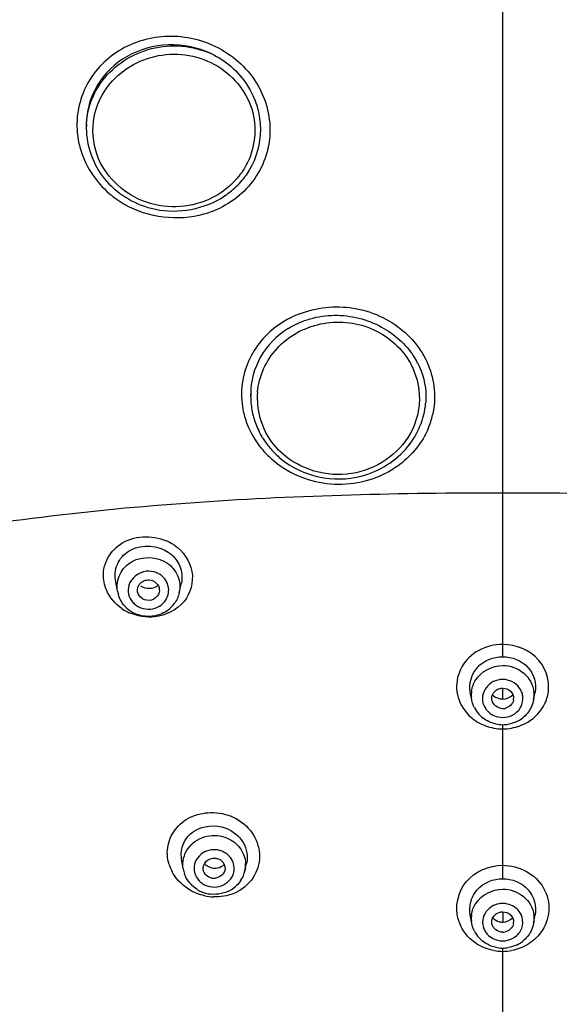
# Model space of a CAD drawing. Header units: millimetres. Extents: x -18 to 104, y 334 to 441.
# Tile 23 of 29: x 90.61 to 94.3, y 425.34 to 432.08. Entities that reach past the tile are written whole.
import ezdxf

# ---------------------------------------------------------------- set-up
doc = ezdxf.new("R2010")
doc.units = ezdxf.units.MM
doc.header["$LTSCALE"] = 23.1
doc.layers.get('0').update_dxf_attribs({"linetype": 'CONTINUOUS'})

msp = doc.modelspace()

# ---------------------------------------------------------------- linework, layer by layer
at = {"color": 9, "linetype": 'CONTINUOUS'}
for p, q in [((93.9153, 427.7189), (93.9153, 434.9963)), ((92.1903, 429.5023), (92.1905, 429.5167)), ((91.7016, 428.1574), (91.7015, 428.1573)), ((93.7039, 427.4217), (93.7013, 427.4404)), ((93.9153, 427.4291), (93.9153, 427.5034)), ((94.1293, 427.4404), (94.1266, 427.4217)), ((93.704, 427.4215), (93.7039, 427.4217)), ((94.1266, 427.4217), (94.1266, 427.4215)), ((93.9153, 426.199), (93.9153, 427.2533)), ((91.7281, 426.267), (91.7281, 426.2671)), ((92.1545, 426.2718), (92.1513, 426.2533)), ((93.9153, 425.9722), (93.9153, 425.902)), ((93.7035, 425.893), (93.7009, 425.9112)), ((93.7035, 425.8927), (93.7035, 425.893)), ((94.1296, 425.9112), (94.127, 425.893)), ((94.127, 425.893), (94.127, 425.8927)), ((93.9153, 423.7302), (93.9153, 425.7244))]:
    msp.add_line(p, q, dxfattribs=at)
at = {"color": 7, "linetype": 'CONTINUOUS'}
for p, q in [((91.0653, 431.358), (91.0653, 431.3356)), ((92.1903, 429.5168), (92.1903, 429.5023)), ((93.3901, 429.5009), (93.3881, 429.4541)), ((91.2792, 428.1672), (91.2656, 428.246)), ((91.7015, 428.1573), (91.716, 428.2231)), ((93.704, 427.4215), (93.6933, 427.4761)), ((94.1266, 427.4215), (94.1372, 427.4761)), ((91.7281, 426.267), (91.7173, 426.3351)), ((92.1513, 426.2533), (92.1626, 426.3031)), ((93.7035, 425.8927), (93.6924, 425.9508)), ((94.127, 425.8927), (94.1381, 425.9508))]:
    msp.add_line(p, q, dxfattribs=at)
at = {"color": 9, "linetype": 'CONTINUOUS'}
for centre, radius, start, end in [((91.5976, 431.3356), 0.5323, 177.03365, 179.99675), ((91.5994, 431.3617), 0.5987, 185.34103, 194.90758), ((92.7264, 429.487), 0.4911, 175.13354, 185.47725), ((92.6895, 429.5159), 0.5619, 180.9561, 182.02702), ((92.6933, 429.5162), 0.5657, 182.03858, 190.78124), ((92.7049, 429.5188), 0.5776, 190.81792, 200.61247), ((92.732, 429.4881), 0.4968, 185.53712, 195.66169), ((92.7383, 429.4897), 0.5034, 195.64733, 204.61694), ((92.8868, 429.4986), 0.5626, 337.23783, 347.22422), ((92.7345, 429.4881), 0.4992, 204.627, 206.02787), ((92.7587, 429.5534), 0.642, 219.68449, 228.70104), ((91.4918, 428.1612), 0.1428, 55.70887, 69.08634), ((91.4951, 428.1664), 0.1367, 41.93091, 55.60479), ((91.5046, 428.1731), 0.125, 13.3125, 27.84377), ((91.4977, 428.3263), 0.3363, 235.69804, 245.72482), ((91.4855, 428.1809), 0.1355, 221.92771, 235.63608), ((91.4894, 428.187), 0.1428, 235.70887, 249.08634), ((93.9148, 427.4178), 0.1451, 103.13479, 116.27273), ((93.9153, 427.4146), 0.1483, 90.0094, 103.04838), ((93.9151, 427.4148), 0.1481, 76.96951, 89.92687), ((93.8893, 427.4573), 0.1888, 172.51104, 185.14452), ((93.9419, 427.4573), 0.1881, 354.8393, 5.69433), ((93.9562, 427.5169), 0.2748, 334.61959, 345.20927), ((93.9042, 427.435), 0.1282, 202.14722, 216.39423), ((93.9154, 427.451), 0.1481, 256.96951, 283.04838), ((93.9158, 427.448), 0.1451, 283.13479, 296.27273), ((93.917, 427.5763), 0.3517, 259.81403, 269.72257), ((93.9129, 427.5809), 0.3564, 270.37726, 280.16371), ((91.9395, 426.2501), 0.1473, 71.13937, 84.32877), ((91.9407, 426.2544), 0.1428, 57.9074, 71.05243), ((91.9067, 426.3822), 0.2877, 197.33889, 208.44873), ((91.9713, 426.294), 0.1845, 353.07431, 2.83136), ((91.9394, 426.2846), 0.1428, 237.9074, 251.05243), ((91.9406, 426.289), 0.1473, 251.13937, 277.23589), ((91.9566, 426.4568), 0.3829, 257.88239, 266.73988), ((93.9147, 425.885), 0.1445, 103.04225, 116.09811), ((93.9153, 425.8814), 0.1481, 90.00768, 102.95945), ((93.9151, 425.8816), 0.1479, 77.0736, 89.9291), ((93.9276, 425.8994), 0.1257, 22.32324, 36.62795), ((93.883, 425.9999), 0.284, 195.83387, 205.05102), ((93.8862, 425.9275), 0.186, 172.31185, 185.02694), ((93.9445, 425.9275), 0.1858, 354.96781, 7.13955), ((93.9029, 425.9041), 0.1257, 202.32324, 216.62795), ((93.9154, 425.9219), 0.1479, 257.0736, 282.95945), ((93.9158, 425.9185), 0.1445, 283.04225, 296.09811), ((93.9178, 426.0527), 0.3511, 259.61604, 269.58003), ((93.9125, 426.0537), 0.3521, 270.44125, 280.3638)]:
    msp.add_arc(centre, radius, start, end, dxfattribs=at)
at = {"color": 7, "linetype": 'CONTINUOUS'}
for centre, radius, start, end in [((91.7153, 431.3273), 0.5424, 310.66049, 323.57056), ((91.6796, 431.3692), 0.5974, 300.34953, 310.64002), ((92.7181, 429.5021), 0.5279, 179.98416, 185.04669), ((92.7271, 429.5034), 0.5369, 185.09309, 195.59916), ((92.7339, 429.5051), 0.5439, 195.58353, 206.00995), ((92.7434, 429.5074), 0.554, 211.53608, 213.18726), ((92.7573, 429.5168), 0.5707, 213.21703, 221.09458), ((92.7687, 429.5266), 0.5858, 221.08642, 230.41433), ((91.4765, 428.2012), 0.2003, 189.87713, 196.82981), ((91.4871, 428.2084), 0.2131, 222.85921, 241.08314), ((91.4951, 428.2098), 0.2149, 298.08193, 310.84759), ((91.4986, 428.2051), 0.209, 310.94548, 323.8856), ((91.491, 428.216), 0.2216, 241.08725, 248.26518), ((93.9247, 427.4332), 0.0655, 348.45978, 359.95589), ((93.9059, 427.4626), 0.2063, 206.77309, 221.40491), ((93.9094, 427.4661), 0.2112, 221.48393, 232.53451), ((93.9152, 427.4427), 0.0797, 270.07437, 282.47059), ((93.9155, 427.4777), 0.2244, 257.53038, 269.93893), ((93.9151, 427.4768), 0.2235, 270.04395, 280.08744), ((93.9182, 427.4699), 0.216, 294.96045, 307.6939), ((91.946, 426.2684), 0.0693, 26.62634, 42.07983), ((91.9245, 426.2981), 0.1988, 188.9838, 199.90779), ((91.9466, 426.371), 0.0997, 235.66703, 249.44249), ((91.9572, 426.2974), 0.1991, 326.8698, 347.09582), ((91.9322, 426.3026), 0.2077, 216.81607, 225.9346), ((91.9396, 426.3112), 0.219, 238.55469, 254.68323), ((91.9416, 426.3187), 0.2268, 254.70684, 263.54069), ((91.9457, 426.3067), 0.214, 300.96164, 313.72126), ((93.9259, 425.9026), 0.0644, 349.06436, 359.95981), ((93.9047, 425.9333), 0.2055, 206.90628, 221.76758), ((93.9152, 425.9132), 0.0803, 270.07129, 282.18048), ((93.9087, 425.9372), 0.2111, 221.84342, 232.67229), ((93.9185, 425.9415), 0.2165, 294.86444, 307.58055), ((93.9155, 425.9503), 0.2259, 257.58583, 269.94057), ((93.9151, 425.9494), 0.225, 270.04228, 279.94481)]:
    msp.add_arc(centre, radius, start, end, dxfattribs=at)
at = {"color": 9, "linetype": 'CONTINUOUS'}
for points, knots in [([(91.9923, 431.8728), (91.8887, 431.9311), (91.6496, 431.9963), (91.2953, 431.9071), (91.0401, 431.6528), (90.993, 431.417), (91.0033, 431.306)], [0, 0, 0, 0, 0.257835, 0.512033, 0.758077, 1, 1, 1, 1]), ([(91.1757, 431.662), (91.2563, 431.769), (91.5036, 431.9287), (91.795, 431.9019), (91.9198, 431.8469)], [0, 0, 0, 0, 0.495371, 1, 1, 1, 1]), ([(91.2124, 431.6223), (91.2938, 431.7304), (91.5535, 431.8849), (91.9859, 431.8081), (92.2606, 431.4632), (92.2137, 431.1698), (92.1459, 431.0593)], [0, 0, 0, 0, 0.253071, 0.509991, 0.757452, 1, 1, 1, 1]), ([(91.9923, 431.8728), (92.0991, 431.8126), (92.2805, 431.6317), (92.3574, 431.2592), (92.2033, 430.912), (91.9858, 430.7802), (91.8694, 430.747)], [0, 0, 0, 0, 0.25567, 0.50259, 0.747594, 1, 1, 1, 1]), ([(91.0209, 431.2077), (91.0533, 431.0857), (91.1538, 430.9317), (91.2935, 430.8347), (91.3313, 430.8129)], [0, 0, 0, 0, 0.743273, 1, 1, 1, 1]), ([(91.9035, 430.8488), (91.7651, 430.7869), (91.4296, 430.7745), (91.1891, 431.0151), (91.1395, 431.1533)], [0, 0, 0, 0, 0.507939, 1, 1, 1, 1]), ([(92.458, 430.0366), (92.5686, 430.0928), (92.8253, 430.1461), (93.1903, 430.0246), (93.4379, 429.7379), (93.4609, 429.4862), (93.4355, 429.3742)], [0, 0, 0, 0, 0.256902, 0.514622, 0.762056, 1, 1, 1, 1]), ([(92.458, 430.0366), (92.3604, 429.9855), (92.1883, 429.8351), (92.1259, 429.6129), (92.1277, 429.5065)], [0, 0, 0, 0, 0.508885, 1, 1, 1, 1]), ([(92.237, 429.5287), (92.2463, 429.6379), (92.3467, 429.8591), (92.6629, 430.0308), (93.0227, 430.0007), (93.2121, 429.844), (93.2709, 429.7481)], [0, 0, 0, 0, 0.24304, 0.494996, 0.750723, 1, 1, 1, 1]), ([(93.2973, 429.2748), (93.2281, 429.1284), (92.9256, 428.8967), (92.5588, 428.9863), (92.43, 429.0898)], [0, 0, 0, 0, 0.494897, 1, 1, 1, 1]), ([(93.4056, 429.2809), (93.3651, 429.1844), (93.2711, 429.0678), (93.1513, 428.9932), (93.119, 428.9767)], [0, 0, 0, 0, 0.743028, 1, 1, 1, 1]), ([(92.3349, 429.0711), (92.4381, 428.9804), (92.7077, 428.8621), (92.9962, 428.9142), (93.119, 428.9767)], [0, 0, 0, 0, 0.499324, 1, 1, 1, 1]), ([(93.9153, 428.8387), (93.2231, 428.8395), (91.8488, 428.8058), (89.8351, 428.5801), (88.251, 428.1574), (87.1326, 427.6625), (86.6364, 427.3768), (86.4049, 427.2328)], [0, 0, 0, 0, 0.266796, 0.529476, 0.779584, 0.894917, 1, 1, 1, 1]), ([(101.4256, 427.2328), (101.1942, 427.3768), (100.6979, 427.6625), (99.5795, 428.1574), (97.9954, 428.5801), (95.9817, 428.8058), (94.6074, 428.8395), (93.9153, 428.8387)], [0, 0, 0, 0, 0.105083, 0.220416, 0.470524, 0.733204, 1, 1, 1, 1]), ([(91.1824, 428.2829), (91.1837, 428.3321), (91.2194, 428.4339), (91.3902, 428.5649), (91.5789, 428.543), (91.6664, 428.484)], [0, 0, 0, 0, 0.239017, 0.488068, 1, 1, 1, 1]), ([(91.6664, 428.484), (91.7266, 428.4422), (91.8223, 428.3112), (91.7787, 428.1521), (91.7346, 428.0977)], [0, 0, 0, 0, 0.511496, 1, 1, 1, 1]), ([(91.2792, 428.1672), (91.2726, 428.2057), (91.2854, 428.29), (91.4, 428.4115), (91.5517, 428.4059), (91.6174, 428.361)], [0, 0, 0, 0, 0.245786, 0.498414, 1, 1, 1, 1]), ([(91.6174, 428.361), (91.6496, 428.339), (91.7025, 428.2766), (91.7097, 428.1944), (91.7015, 428.1574)], [0, 0, 0, 0, 0.506593, 1, 1, 1, 1]), ([(93.9153, 427.8031), (93.8592, 427.8027), (93.7471, 427.7759), (93.6235, 427.6593), (93.5836, 427.4966), (93.6238, 427.3927), (93.6552, 427.3507)], [0, 0, 0, 0, 0.26178, 0.513191, 0.755396, 1, 1, 1, 1]), ([(94.222, 427.4467), (94.2435, 427.5284), (94.1939, 427.7306), (94.0056, 427.8023), (93.9153, 427.8031)], [0, 0, 0, 0, 0.48317, 1, 1, 1, 1]), ([(93.9153, 427.6585), (93.9666, 427.6585), (94.0711, 427.6234), (94.1242, 427.5248), (94.1291, 427.476)], [0, 0, 0, 0, 0.510934, 1, 1, 1, 1]), ([(93.98, 427.3179), (94.0039, 427.3297), (94.0456, 427.3674), (94.0565, 427.4231), (94.0531, 427.4487)], [0, 0, 0, 0, 0.508259, 1, 1, 1, 1]), ([(91.859, 409.6686), (91.8373, 410.4828), (91.7958, 412.1112), (91.73, 414.5537), (91.6601, 416.5887), (91.5711, 418.2146), (91.4725, 419.4313), (91.313, 420.6396), (91.068, 421.6301), (90.7311, 422.3702), (90.2737, 423.0423), (89.5184, 423.7249), (88.5465, 424.4362), (87.6177, 425.1961), (86.7736, 426.0346), (86.2758, 426.6478), (86.0449, 426.9649)], [0, 0, 0, 0, 0.125925, 0.25185, 0.377762, 0.440701, 0.503597, 0.56642, 0.629093, 0.660396, 0.691679, 0.754091, 0.816364, 0.87816, 0.939361, 1, 1, 1, 1]), ([(91.6321, 426.2965), (91.6189, 426.3389), (91.6132, 426.4318), (91.6765, 426.5561), (91.7928, 426.6393), (91.8882, 426.6519), (91.9359, 426.6523)], [0, 0, 0, 0, 0.244339, 0.486289, 0.737163, 1, 1, 1, 1]), ([(91.9359, 426.6523), (91.9904, 426.6498), (92.099, 426.6208), (92.22, 426.5077), (92.2666, 426.3523), (92.2352, 426.2494), (92.2079, 426.2076)], [0, 0, 0, 0, 0.26138, 0.516692, 0.760877, 1, 1, 1, 1]), ([(91.7602, 426.4045), (91.7865, 426.4422), (91.8692, 426.5007), (91.9696, 426.4981), (92.0144, 426.4828)], [0, 0, 0, 0, 0.492785, 1, 1, 1, 1]), ([(92.0144, 426.4828), (92.0528, 426.4696), (92.1232, 426.4222), (92.1537, 426.3422), (92.1557, 426.3032)], [0, 0, 0, 0, 0.50985, 1, 1, 1, 1]), ([(93.6097, 425.9224), (93.586, 426.006), (93.6314, 426.2139), (93.8237, 426.2899), (93.9153, 426.2907)], [0, 0, 0, 0, 0.486933, 1, 1, 1, 1]), ([(93.9153, 426.2907), (93.9715, 426.2904), (94.0843, 426.263), (94.2082, 426.1437), (94.2474, 425.978), (94.2065, 425.872), (94.1746, 425.829)], [0, 0, 0, 0, 0.259023, 0.509668, 0.753503, 1, 1, 1, 1]), ([(93.9153, 426.1273), (93.9658, 426.1273), (94.0685, 426.0938), (94.1229, 425.9984), (94.1289, 425.9506)], [0, 0, 0, 0, 0.512088, 1, 1, 1, 1]), ([(93.9794, 425.7888), (94.0031, 425.8003), (94.0444, 425.8372), (94.0552, 425.8921), (94.0519, 425.9173)], [0, 0, 0, 0, 0.509265, 1, 1, 1, 1])]:
    msp.add_open_spline(points, degree=3, knots=knots, dxfattribs=at)
at = {"color": 7, "linetype": 'CONTINUOUS'}
for points, knots in [([(91.9198, 431.8469), (91.8296, 431.889), (91.6277, 431.9307), (91.3346, 431.8505), (91.1181, 431.6438), (91.0652, 431.4514), (91.0653, 431.358)], [0, 0, 0, 0, 0.257803, 0.511714, 0.758056, 1, 1, 1, 1]), ([(91.9198, 431.8469), (92.0189, 431.8006), (92.1923, 431.6519), (92.2568, 431.4326), (92.2568, 431.3267)], [0, 0, 0, 0, 0.508221, 1, 1, 1, 1]), ([(92.447, 429.9653), (92.5398, 430.0235), (92.7647, 430.0854), (92.9886, 430.0284), (93.086, 429.9754)], [0, 0, 0, 0, 0.496974, 1, 1, 1, 1]), ([(92.447, 429.9653), (92.3704, 429.9173), (92.239, 429.7853), (92.1903, 429.6044), (92.1903, 429.5167)], [0, 0, 0, 0, 0.507601, 1, 1, 1, 1]), ([(92.3954, 429.0752), (92.4696, 429.0139), (92.6515, 428.9265), (92.8528, 428.9307), (92.947, 428.9548)], [0, 0, 0, 0, 0.497385, 1, 1, 1, 1]), ([(91.2656, 428.246), (91.2589, 428.2854), (91.2727, 428.3724), (91.3985, 428.4945), (91.5563, 428.4824), (91.6262, 428.4343)], [0, 0, 0, 0, 0.240613, 0.488582, 1, 1, 1, 1]), ([(91.6262, 428.4343), (91.66, 428.411), (91.7157, 428.3468), (91.7244, 428.2612), (91.716, 428.2231)], [0, 0, 0, 0, 0.512937, 1, 1, 1, 1]), ([(91.4167, 428.163), (91.4125, 428.1863), (91.4353, 428.2422), (91.4939, 428.2485), (91.5175, 428.2399)], [0, 0, 0, 0, 0.485944, 1, 1, 1, 1]), ([(91.5175, 428.2399), (91.5206, 428.2388), (91.5265, 428.2363), (91.5321, 428.233), (91.5347, 428.2312)], [0, 0, 0, 0, 0.503386, 1, 1, 1, 1]), ([(91.4638, 428.1089), (91.4607, 428.11), (91.4548, 428.1126), (91.4492, 428.1159), (91.4466, 428.1177)], [0, 0, 0, 0, 0.503386, 1, 1, 1, 1]), ([(91.564, 428.1595), (91.5595, 428.14), (91.5297, 428.1034), (91.4834, 428.1018), (91.4638, 428.1089)], [0, 0, 0, 0, 0.489416, 1, 1, 1, 1]), ([(93.6933, 427.4761), (93.6822, 427.5337), (93.7229, 427.67), (93.8526, 427.7189), (93.9153, 427.7189)], [0, 0, 0, 0, 0.483442, 1, 1, 1, 1]), ([(93.9153, 427.7189), (93.9779, 427.7189), (94.1076, 427.67), (94.1483, 427.5337), (94.1372, 427.4761)], [0, 0, 0, 0, 0.516545, 1, 1, 1, 1]), ([(93.8416, 427.4201), (93.8382, 427.4369), (93.846, 427.4755), (93.8785, 427.4966), (93.8959, 427.501)], [0, 0, 0, 0, 0.489387, 1, 1, 1, 1]), ([(93.8959, 427.501), (93.899, 427.5018), (93.9055, 427.503), (93.912, 427.5034), (93.9153, 427.5034)], [0, 0, 0, 0, 0.501199, 1, 1, 1, 1]), ([(91.7174, 426.3351), (91.7118, 426.3699), (91.7211, 426.4448), (91.8187, 426.5608), (91.9505, 426.5719), (92.0196, 426.5456)], [0, 0, 0, 0, 0.243117, 0.489099, 1, 1, 1, 1]), ([(92.0196, 426.5456), (92.0678, 426.5273), (92.1539, 426.4603), (92.1733, 426.3505), (92.1626, 426.3031)], [0, 0, 0, 0, 0.514821, 1, 1, 1, 1]), ([(91.8659, 426.2605), (91.8627, 426.2806), (91.8788, 426.3274), (91.9251, 426.3415), (91.9466, 426.3397)], [0, 0, 0, 0, 0.48549, 1, 1, 1, 1]), ([(91.8741, 426.3026), (91.8765, 426.3), (91.8817, 426.295), (91.8874, 426.2907), (91.8904, 426.2886)], [0, 0, 0, 0, 0.497939, 1, 1, 1, 1]), ([(91.9466, 426.3397), (91.9498, 426.3394), (91.9563, 426.3385), (91.9626, 426.3368), (91.9657, 426.3357)], [0, 0, 0, 0, 0.502543, 1, 1, 1, 1]), ([(91.8721, 426.2412), (91.8706, 426.2442), (91.868, 426.2505), (91.8664, 426.2571), (91.8659, 426.2605)], [0, 0, 0, 0, 0.501773, 1, 1, 1, 1]), ([(91.9335, 426.201), (91.9303, 426.2012), (91.9238, 426.2022), (91.9175, 426.2039), (91.9144, 426.205)], [0, 0, 0, 0, 0.502543, 1, 1, 1, 1]), ([(93.6924, 425.9508), (93.6812, 426.0097), (93.7209, 426.148), (93.8522, 426.199), (93.9153, 426.199)], [0, 0, 0, 0, 0.487279, 1, 1, 1, 1]), ([(93.9153, 426.199), (93.9783, 426.199), (94.1096, 426.148), (94.1493, 426.0097), (94.1381, 425.9508)], [0, 0, 0, 0, 0.512704, 1, 1, 1, 1]), ([(93.8414, 425.8904), (93.8382, 425.907), (93.8464, 425.945), (93.8787, 425.9655), (93.8959, 425.9698)], [0, 0, 0, 0, 0.488097, 1, 1, 1, 1]), ([(93.8959, 425.9698), (93.899, 425.9706), (93.9055, 425.9718), (93.912, 425.9722), (93.9153, 425.9722)], [0, 0, 0, 0, 0.501138, 1, 1, 1, 1])]:
    msp.add_open_spline(points, degree=3, knots=knots, dxfattribs=at)
at = {"color": 9, "linetype": 'CONTINUOUS'}
for points in [[(91.066, 431.3632), (91.0706, 431.452), (91.0991, 431.5421), (91.1456, 431.6179)], [(91.1456, 431.6179), (91.1549, 431.633), (91.1644, 431.6484), (91.1767, 431.6612)], [(91.1846, 431.5815), (91.1932, 431.5955), (91.202, 431.6097), (91.2133, 431.6216)], [(91.1195, 431.4153), (91.131, 431.4737), (91.1535, 431.5308), (91.1846, 431.5815)], [(91.1395, 431.1533), (91.1099, 431.2358), (91.1026, 431.3294), (91.1195, 431.4153)], [(92.1181, 431.0185), (92.0632, 430.9456), (91.9868, 430.886), (91.9035, 430.8488)], [(92.1459, 431.0593), (92.1373, 431.0453), (92.1285, 431.0311), (92.1172, 431.0192)], [(91.8694, 430.747), (91.6957, 430.6973), (91.4879, 430.7226), (91.3313, 430.8129)], [(93.2709, 429.7481), (93.2794, 429.7342), (93.2881, 429.7201), (93.2934, 429.7047)], [(93.2946, 429.7051), (93.3332, 429.6259), (93.351, 429.5331), (93.3435, 429.4454)], [(93.3435, 429.4454), (93.3385, 429.3867), (93.3225, 429.3281), (93.2973, 429.2748)], [(92.1643, 429.3154), (92.1877, 429.2533), (92.2222, 429.1945), (92.2646, 429.1434)], [(92.3096, 429.2259), (92.3011, 429.2398), (92.2924, 429.254), (92.2871, 429.2694)], [(92.43, 429.0898), (92.3828, 429.1277), (92.3413, 429.1743), (92.3096, 429.2259)], [(91.2026, 428.1764), (91.1886, 428.2097), (91.1814, 428.2468), (91.1824, 428.2829)], [(91.477, 428.3037), (91.4261, 428.2992), (91.3708, 428.2577), (91.3566, 428.2086)], [(91.5428, 428.2946), (91.5221, 428.3025), (91.4991, 428.3056), (91.477, 428.3037)], [(91.6151, 428.2315), (91.6101, 428.2409), (91.6039, 428.2498), (91.5967, 428.2577)], [(91.3566, 428.2086), (91.3508, 428.1887), (91.3503, 428.1666), (91.355, 428.1464)], [(91.6121, 428.1106), (91.6278, 428.1371), (91.6333, 428.1719), (91.6262, 428.2019)], [(91.3082, 428.0485), (91.263, 428.0804), (91.2239, 428.1254), (91.2026, 428.1764)], [(91.355, 428.1464), (91.3599, 428.1259), (91.3705, 428.1062), (91.3845, 428.0905)], [(91.4385, 428.0536), (91.4591, 428.0457), (91.4822, 428.0426), (91.5042, 428.0446)], [(91.5042, 428.0446), (91.5261, 428.0465), (91.5481, 428.0536), (91.5669, 428.0651)], [(91.7346, 428.0977), (91.687, 428.0389), (91.609, 428.0001), (91.5338, 427.9919)], [(91.5669, 428.0651), (91.5851, 428.0763), (91.6012, 428.0922), (91.6121, 428.1106)], [(91.5338, 427.9919), (91.4753, 427.9855), (91.4131, 427.9956), (91.3595, 428.0198)], [(93.7306, 427.5601), (93.768, 427.619), (93.8455, 427.6585), (93.9153, 427.6585)], [(93.7021, 427.4819), (93.7057, 427.5094), (93.7157, 427.5367), (93.7306, 427.5601)], [(93.8505, 427.5479), (93.8136, 427.5297), (93.7826, 427.4892), (93.7774, 427.4484)], [(94.0451, 427.4791), (94.0293, 427.5178), (93.9892, 427.5497), (93.9485, 427.5591)], [(93.7774, 427.4484), (93.7747, 427.4278), (93.7776, 427.4059), (93.7854, 427.3867)], [(94.0531, 427.4487), (94.0518, 427.4591), (94.049, 427.4693), (94.0451, 427.4791)], [(94.087, 427.2714), (94.1366, 427.3011), (94.1798, 427.3468), (94.2046, 427.3991)], [(93.6552, 427.3507), (93.6788, 427.3191), (93.7094, 427.2919), (93.7432, 427.2716)], [(93.801, 427.359), (93.8201, 427.3331), (93.8507, 427.3139), (93.882, 427.3067)], [(93.7432, 427.2716), (93.7772, 427.2512), (93.8157, 427.2371), (93.8548, 427.2301)], [(93.9758, 427.2301), (94.0147, 427.2371), (94.053, 427.2511), (94.087, 427.2714)], [(91.7282, 426.2671), (91.7208, 426.3135), (91.7333, 426.3659), (91.7602, 426.4045)], [(91.8889, 426.3885), (91.8506, 426.3745), (91.8157, 426.3383), (91.8059, 426.2987)], [(91.954, 426.3967), (91.9322, 426.3989), (91.9094, 426.396), (91.8889, 426.3885)], [(92.0609, 426.3301), (92.0503, 426.3484), (92.0345, 426.3642), (92.0166, 426.3754)], [(91.8059, 426.2987), (91.801, 426.2789), (91.8014, 426.2572), (91.807, 426.2376)], [(92.0731, 426.3015), (92.0703, 426.3115), (92.0661, 426.3212), (92.0609, 426.3301)], [(92.0629, 426.2115), (92.0773, 426.238), (92.0813, 426.2724), (92.0731, 426.3015)], [(91.6847, 426.1989), (91.673, 426.2133), (91.6626, 426.2289), (91.6537, 426.2452)], [(91.807, 426.2376), (91.8126, 426.2176), (91.8238, 426.1986), (91.8384, 426.1838)], [(91.8216, 426.0989), (91.769, 426.1196), (91.7202, 426.1549), (91.6847, 426.1989)], [(91.8384, 426.1838), (91.8459, 426.1761), (91.8544, 426.1693), (91.8635, 426.1636)], [(91.9592, 426.1428), (92.0003, 426.148), (92.0431, 426.175), (92.0629, 426.2115)], [(92.2079, 426.2076), (92.1757, 426.1582), (92.1253, 426.1175), (92.0702, 426.0965)], [(91.8763, 426.0825), (91.8577, 426.0865), (91.8393, 426.092), (91.8216, 426.0989)], [(92.0702, 426.0965), (92.0498, 426.0888), (92.0284, 426.0835), (92.0069, 426.08)], [(93.7305, 426.0299), (93.7681, 426.0885), (93.8456, 426.1273), (93.9153, 426.1273)], [(92.0069, 426.08), (91.9831, 426.0762), (91.9589, 426.0746), (91.9349, 426.0746)], [(93.7019, 425.9524), (93.7056, 425.9797), (93.7156, 426.0067), (93.7305, 426.0299)], [(94.0285, 425.9744), (94.0095, 425.9999), (93.9791, 426.0187), (93.9482, 426.0258)], [(93.8511, 426.0148), (93.8147, 425.9969), (93.7839, 425.9572), (93.7787, 425.917)], [(93.7787, 425.917), (93.776, 425.8968), (93.7789, 425.8752), (93.7866, 425.8564)], [(94.0519, 425.9173), (94.0505, 425.9275), (94.0478, 425.9376), (94.0439, 425.9472)], [(93.7432, 425.7496), (93.6934, 425.7801), (93.6504, 425.8267), (93.6257, 425.8796)], [(93.8021, 425.8291), (93.821, 425.8036), (93.8514, 425.7848), (93.8824, 425.7777)], [(94.1746, 425.829), (94.151, 425.7974), (94.1207, 425.7699), (94.0869, 425.7494)], [(93.8545, 425.7074), (93.8155, 425.7145), (93.7771, 425.7289), (93.7432, 425.7496)], [(94.0869, 425.7494), (94.0531, 425.7288), (94.0148, 425.7145), (93.9759, 425.7074)]]:
    msp.add_open_spline(points, degree=3, dxfattribs=at)
at = {"color": 7, "linetype": 'CONTINUOUS'}
for points in [[(91.0653, 431.3356), (91.0653, 431.2137), (91.1119, 431.0859), (91.1886, 430.9911)], [(92.2568, 431.3267), (92.2568, 431.2307), (92.2299, 431.1313), (92.1807, 431.0488)], [(92.1807, 431.0488), (92.1718, 431.0338), (92.1627, 431.0187), (92.1508, 431.006)], [(91.1886, 430.9911), (91.2682, 430.8928), (91.3865, 430.8192), (91.5091, 430.788)], [(91.5091, 430.788), (91.6631, 430.7487), (91.8443, 430.7732), (91.9815, 430.8536)], [(93.086, 429.9754), (93.1731, 429.9281), (93.2517, 429.8584), (93.3057, 429.7754)], [(93.3057, 429.7754), (93.3151, 429.7609), (93.3247, 429.7462), (93.3308, 429.73)], [(93.332, 429.7304), (93.3686, 429.6604), (93.3897, 429.5798), (93.3901, 429.5009)], [(93.2671, 429.1579), (93.334, 429.2407), (93.3783, 429.3476), (93.388, 429.4536)], [(92.2706, 429.22), (92.2614, 429.235), (92.2521, 429.2503), (92.2463, 429.267)], [(92.947, 428.9548), (93.0694, 428.9861), (93.1876, 429.0597), (93.2671, 429.1579)], [(91.437, 428.2036), (91.4699, 428.1809), (91.5259, 428.1813), (91.5569, 428.2065)], [(91.5347, 428.2312), (91.545, 428.2241), (91.5538, 428.2141), (91.5591, 428.2028)], [(91.5591, 428.2028), (91.5654, 428.1897), (91.5672, 428.1737), (91.564, 428.1595)], [(91.3308, 428.0634), (91.31, 428.0859), (91.2937, 428.1138), (91.2848, 428.1432)], [(91.4466, 428.1177), (91.4316, 428.1279), (91.4199, 428.1452), (91.4167, 428.163)], [(91.7015, 428.1574), (91.6956, 428.1305), (91.6837, 428.1043), (91.6675, 428.082)], [(91.5037, 427.9945), (91.4717, 427.9928), (91.4387, 427.9982), (91.4089, 428.0101)], [(91.5962, 428.0202), (91.568, 428.0052), (91.5356, 427.9962), (91.5037, 427.9945)], [(93.8458, 427.4588), (93.8577, 427.4458), (93.8745, 427.4363), (93.8917, 427.432)], [(93.9153, 427.5034), (93.9342, 427.5034), (93.9545, 427.4958), (93.9683, 427.4828)], [(93.9153, 427.4291), (93.9405, 427.4291), (93.9677, 427.4402), (93.9847, 427.4588)], [(93.9683, 427.4828), (93.9815, 427.4705), (93.9903, 427.4513), (93.9903, 427.4332)], [(93.7217, 427.3697), (93.7135, 427.3861), (93.7074, 427.4037), (93.7039, 427.4217)], [(93.9153, 427.363), (93.8842, 427.363), (93.8478, 427.3897), (93.8416, 427.4201)], [(93.8917, 427.432), (93.8994, 427.4301), (93.9073, 427.4291), (93.9153, 427.4291)], [(93.9889, 427.4201), (93.9837, 427.3943), (93.9581, 427.3705), (93.9324, 427.3649)], [(94.1096, 427.3712), (94.0958, 427.3433), (94.0749, 427.318), (94.0503, 427.2989)], [(94.1266, 427.4217), (94.1232, 427.4043), (94.1174, 427.3872), (94.1096, 427.3712)], [(93.867, 427.2586), (93.8362, 427.2654), (93.806, 427.2792), (93.7809, 427.2984)], [(94.0093, 427.274), (93.9919, 427.2659), (93.9732, 427.2601), (93.9542, 427.2567)], [(91.9116, 426.2776), (91.9427, 426.266), (91.9859, 426.2727), (92.0096, 426.2959)], [(91.9657, 426.3357), (91.9777, 426.3316), (91.989, 426.3243), (91.9975, 426.3149)], [(92.008, 426.2995), (92.0146, 426.2864), (92.0167, 426.2701), (92.0134, 426.2557)], [(91.7659, 426.1782), (91.754, 426.194), (91.7444, 426.2118), (91.7376, 426.2304)], [(91.9144, 426.205), (91.8969, 426.211), (91.8804, 426.2246), (91.8721, 426.2412)], [(92.0134, 426.2557), (92.0064, 426.2242), (91.9657, 426.1982), (91.9335, 426.201)], [(92.1237, 426.1882), (92.1151, 426.1751), (92.1049, 426.1629), (92.0936, 426.1521)], [(91.8252, 426.1245), (91.8117, 426.1327), (91.7991, 426.1424), (91.7877, 426.1534)], [(92.0558, 426.1232), (92.015, 426.0987), (91.9634, 426.088), (91.9161, 426.0934)], [(93.9153, 425.9722), (93.9342, 425.9722), (93.9544, 425.9647), (93.9683, 425.9518)], [(93.7215, 425.8403), (93.7131, 425.8569), (93.7069, 425.8748), (93.7035, 425.893)], [(93.9153, 425.8329), (93.8841, 425.8329), (93.8473, 425.8598), (93.8414, 425.8904)], [(93.8471, 425.9309), (93.8589, 425.9184), (93.875, 425.9092), (93.8917, 425.905)], [(93.8917, 425.905), (93.8993, 425.903), (93.9073, 425.902), (93.9153, 425.902)], [(93.9153, 425.902), (93.9399, 425.902), (93.9665, 425.9129), (93.9834, 425.9309)], [(93.9891, 425.8904), (93.9841, 425.8643), (93.9581, 425.8403), (93.9321, 425.8347)], [(93.9683, 425.9518), (93.9815, 425.9396), (93.9903, 425.9205), (93.9903, 425.9026)], [(94.127, 425.893), (94.1237, 425.8754), (94.1178, 425.8581), (94.1099, 425.8421)], [(94.1099, 425.8421), (94.0961, 425.8142), (94.0752, 425.789), (94.0506, 425.77)], [(93.8669, 425.7297), (93.836, 425.7365), (93.8059, 425.7502), (93.7807, 425.7694)], [(94.0095, 425.7451), (93.9919, 425.7369), (93.9731, 425.7311), (93.9539, 425.7278)]]:
    msp.add_open_spline(points, degree=3, dxfattribs=at)

doc.saveas('drawing.dxf')
